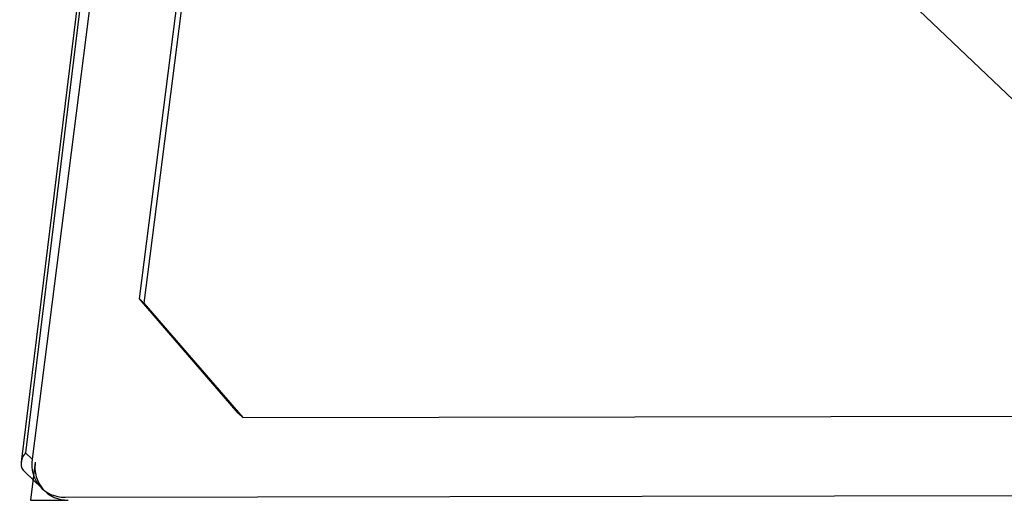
# Model space of a CAD drawing. Header units: millimetres. Extents: x 1578 to 1793, y 2179 to 2535.
# Tile 2 of 14: x 1626 to 1650, y 2309 to 2321. Entities that reach past the tile are written whole.
import ezdxf

# ---------------------------------------------------------------- set-up
doc = ezdxf.new("R2010")
doc.units = ezdxf.units.MM

msp = doc.modelspace()

# ---------------------------------------------------------------- linework, layer by layer
at = {"linetype": 'Continuous', "lineweight": 25}
for p, q in [((1629.8261596, 2343.0572002), (1625.765321, 2309.8898398)), ((1629.8858141, 2342.9340437), (1625.8687307, 2310.1240595)), ((1653.4009871, 2315.8348304), (1630.3413614, 2337.8523866)), ((1629.4308492, 2336.635422), (1626.0338562, 2309.9663961)), ((1628.6833159, 2313.9246761), (1631.5765965, 2336.639169)), ((1631.5920942, 2335.7795179), (1628.7947588, 2313.8182694)), ((1628.6833159, 2313.9246761), (1628.7947588, 2313.8182694)), ((1631.1223221, 2311.1048972), (1628.6833159, 2313.9246761)), ((1628.7947588, 2313.8182694), (1631.233765, 2310.9984904)), ((1631.233765, 2310.9984904), (1631.1223221, 2311.1048972)), ((1631.233765, 2310.9984904), (1653.5863068, 2311.037524)), ((1625.8687307, 2310.1240595), (1626.0338562, 2309.9663961)), ((1625.8506825, 2309.6510668), (1626.2730324, 2309.247803)), ((1626.8468582, 2309.0264698), (1653.3553784, 2309.0727609))]:
    msp.add_line(p, q, dxfattribs=at)
at = {"linetype": 'Continuous'}
for p, q in [((1626.1070407, 2309.8965188), (1625.9912746, 2308.9509861)), ((1625.9912746, 2308.9509861), (1626.9242082, 2308.9526153))]:
    msp.add_line(p, q, dxfattribs=at)
at = {"linetype": 'Continuous', "flags": 128}
msp.add_lwpolyline([(1626.1070407, 2309.8965188), (1626.1023819, 2309.7120859), (1626.1337542, 2309.5348031), (1626.1999521, 2309.3714836), (1626.2984316, 2309.2284034), (1626.4254081, 2309.1110612), (1626.5760021, 2309.0239662), (1626.7444263, 2308.9704656), (1626.9242082, 2308.9526153)], dxfattribs=at)
at = {"linetype": 'Continuous', "lineweight": 25}
for centre, major_axis, ratio, start_param, end_param in [((1626.8016643, 2310.1256886), (1.0231843, 0.3657894), 0.4892689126, 2.5131964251, 3.3823940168), ((1626.9667898, 2309.9680253), (0.7043807, 0.709882), 0.8781390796, 2.2892764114, 3.8600727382)]:
    msp.add_ellipse(centre, major_axis=major_axis, ratio=ratio, start_param=start_param, end_param=end_param, dxfattribs=at)

doc.saveas('drawing.dxf')
